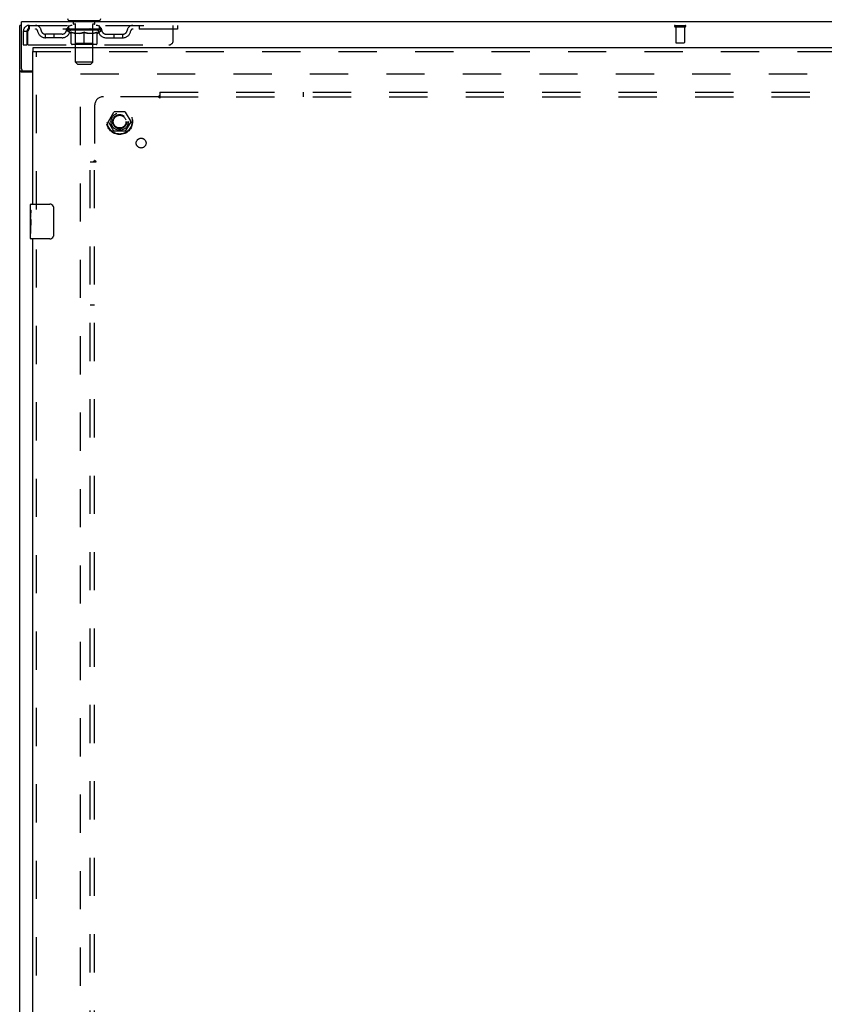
# Model space of a CAD drawing. Header units: inches. Extents: x 0 to 200, y 0 to 129.
# Tile 14 of 27: x 41 to 64, y 73 to 101. Entities that reach past the tile are written whole.
import ezdxf

# ---------------------------------------------------------------- set-up
doc = ezdxf.new("R2010")
doc.units = ezdxf.units.IN
doc.header["$LTSCALE"] = 11
doc.header["$MEASUREMENT"] = 0
doc.linetypes.add('HIDDEN', pattern=[0.2, 0.1, -0.1])
doc.layers.get('0').update_dxf_attribs({"linetype": 'CONTINUOUS'})
for name, color, linetype in [('DEFAULT_2', 8, 'HIDDEN'), ('SLAVE_DOOR_ASSEMBLY', 7, 'CONTINUOUS'), ('SUBPANEL', 7, 'CONTINUOUS')]:
    doc.layers.add(name, color=color, linetype=linetype)

msp = doc.modelspace()

# ---------------------------------------------------------------- linework, layer by layer
at = {"color": 7, "linetype": 'Continuous'}
for p, q in [((40.802, 99.614), (40.802, 100.97)), ((88.698, 100.97), (40.802, 100.97)), ((42.166, 101), (42.166, 100.97)), ((43.041, 101), (42.166, 101)), ((43.041, 101), (43.041, 100.97)), ((40.802, 100.866), (40.75, 100.866)), ((40.854, 99.553), (40.75, 99.553)), ((40.854, 99.554), (40.854, 99.553)), ((40.862, 99.554), (41.125, 99.554))]:
    msp.add_line(p, q, dxfattribs=at)
at = {"color": 3, "linetype": 'Continuous'}
for p, q in [((40.75, 41.074), (40.75, 100.866)), ((41.125, 99.522), (40.79, 99.522))]:
    msp.add_line(p, q, dxfattribs=at)
for points in [[(40.775, 99.532), (40.77, 99.534), (40.768, 99.535), (40.767, 99.536), (40.765, 99.537), (40.764, 99.537), (40.763, 99.538), (40.761, 99.539), (40.76, 99.54), (40.759, 99.54), (40.758, 99.541), (40.757, 99.542), (40.757, 99.542), (40.756, 99.543), (40.755, 99.543), (40.755, 99.544), (40.754, 99.544), (40.753, 99.545), (40.753, 99.545), (40.753, 99.546), (40.752, 99.546), (40.752, 99.547), (40.751, 99.547), (40.751, 99.548), (40.751, 99.548), (40.751, 99.549), (40.75, 99.549), (40.75, 99.55), (40.75, 99.55), (40.75, 99.551), (40.75, 99.551), (40.75, 99.552), (40.75, 99.552), (40.75, 99.552), (40.75, 99.553)], [(40.79, 99.522), (40.79, 99.523), (40.789, 99.523), (40.789, 99.524), (40.788, 99.524), (40.787, 99.525), (40.787, 99.525), (40.786, 99.526), (40.785, 99.526), (40.784, 99.527), (40.783, 99.528), (40.782, 99.528), (40.781, 99.529), (40.779, 99.53), (40.778, 99.53), (40.776, 99.531), (40.775, 99.532)]]:
    msp.add_lwpolyline(points, dxfattribs=at)
at = {"color": 7, "linetype": 'Continuous'}
msp.add_lwpolyline([(40.872, 99.522), (40.872, 99.523), (40.872, 99.523), (40.872, 99.524), (40.872, 99.524), (40.872, 99.525), (40.873, 99.525), (40.873, 99.526), (40.873, 99.526), (40.873, 99.527), (40.872, 99.527), (40.872, 99.528), (40.872, 99.528), (40.872, 99.528), (40.872, 99.529), (40.872, 99.529), (40.872, 99.53), (40.872, 99.53), (40.871, 99.531), (40.871, 99.531), (40.871, 99.532), (40.871, 99.532), (40.87, 99.533), (40.87, 99.533), (40.869, 99.534), (40.869, 99.535), (40.868, 99.535), (40.868, 99.536), (40.867, 99.536), (40.866, 99.537), (40.866, 99.538), (40.865, 99.539), (40.864, 99.539), (40.863, 99.54), (40.863, 99.541), (40.862, 99.541), (40.861, 99.542), (40.86, 99.543), (40.859, 99.543), (40.859, 99.544), (40.858, 99.545), (40.857, 99.545), (40.857, 99.546), (40.856, 99.547), (40.856, 99.547), (40.855, 99.548), (40.855, 99.548), (40.855, 99.549), (40.855, 99.549), (40.854, 99.55), (40.854, 99.55), (40.854, 99.551), (40.854, 99.551), (40.854, 99.552), (40.854, 99.552), (40.854, 99.553), (40.854, 99.553)], dxfattribs=at)
for centre, start, end in [((42.189, 101.06), 180, 270), ((43.019, 101.06), 270, 360), ((40.862, 99.614), 180, 270)]:
    msp.add_arc(centre, 0.06, start, end, dxfattribs=at)
at = {"layer": 'DEFAULT_2', "color": 8, "linetype": 'HIDDEN'}
for p, q in [((42.259, 101), (42.259, 100.97)), ((42.294, 100.91), (42.294, 100.99)), ((42.914, 100.91), (42.914, 100.99)), ((42.949, 101), (42.949, 100.97)), ((40.854, 100.699), (40.854, 100.304)), ((40.854, 100.699), (40.958, 100.699)), ((40.958, 100.699), (40.958, 100.304)), ((40.988, 100.304), (40.988, 100.699)), ((41.021, 100.866), (41.021, 100.762)), ((41.021, 100.866), (45.291, 100.866)), ((45.291, 100.762), (41.021, 100.762)), ((42.098, 100.725), (42.098, 100.762)), ((42.225, 100.636), (42.098, 100.725)), ((43.11, 100.725), (42.098, 100.725)), ((42.105, 100.757), (42.105, 100.762)), ((42.112, 100.754), (42.112, 100.757)), ((42.112, 100.754), (43.095, 100.754)), ((42.119, 100.754), (42.119, 100.757)), ((42.12, 100.754), (42.12, 100.757)), ((42.128, 100.757), (42.128, 100.762)), ((42.141, 100.754), (42.141, 100.757)), ((42.143, 100.754), (42.143, 100.757)), ((42.165, 100.757), (42.165, 100.762)), ((42.166, 100.762), (42.166, 100.866)), ((42.177, 100.754), (42.177, 100.757)), ((42.179, 100.754), (42.179, 100.757)), ((42.342, 100.757), (42.181, 100.757)), ((42.216, 100.757), (42.216, 100.762)), ((42.217, 100.754), (42.217, 100.757)), ((42.218, 100.754), (42.218, 100.757)), ((42.22, 100.754), (42.22, 100.757)), ((42.226, 100.754), (42.226, 100.757)), ((42.226, 100.754), (42.226, 100.757)), ((42.229, 100.754), (42.229, 100.757)), ((42.231, 100.754), (42.231, 100.758)), ((42.233, 100.346), (42.233, 100.67)), ((42.235, 100.754), (42.235, 100.757)), ((42.246, 100.754), (42.246, 100.757)), ((42.261, 100.754), (42.261, 100.759)), ((42.261, 100.754), (42.261, 100.757)), ((42.277, 100.754), (42.277, 100.757)), ((42.277, 100.754), (42.277, 100.757)), ((42.278, 100.757), (42.278, 100.762)), ((42.286, 100.754), (42.286, 100.757)), ((42.289, 100.754), (42.289, 100.757)), ((42.297, 100.754), (42.297, 100.757)), ((42.363, 100.9), (42.304, 100.9)), ((42.306, 100.754), (42.306, 100.76)), ((42.318, 100.754), (42.318, 100.757)), ((42.321, 100.754), (42.321, 100.757)), ((42.342, 100.754), (42.342, 100.757)), ((42.396, 100.757), (42.346, 100.757)), ((42.351, 100.757), (42.351, 100.762)), ((42.354, 100.348), (42.354, 100.723)), ((42.355, 99.81), (42.355, 100.89)), ((42.356, 100.754), (42.356, 100.757)), ((42.36, 100.754), (42.36, 100.757)), ((42.365, 100.754), (42.365, 100.761)), ((42.368, 100.754), (42.368, 100.757)), ((42.377, 100.754), (42.377, 100.757)), ((42.396, 100.754), (42.396, 100.757)), ((42.456, 100.757), (42.409, 100.757)), ((42.425, 100.754), (42.425, 100.757)), ((42.431, 100.757), (42.431, 100.762)), ((42.434, 100.754), (42.434, 100.757)), ((42.435, 100.754), (42.435, 100.762)), ((42.438, 100.754), (42.438, 100.757)), ((42.444, 100.754), (42.444, 100.757)), ((42.456, 100.754), (42.456, 100.757)), ((42.52, 100.757), (42.477, 100.757)), ((42.487, 100.754), (42.487, 100.757)), ((42.512, 100.757), (42.604, 100.762)), ((42.516, 100.757), (42.516, 100.762)), ((42.516, 100.757), (42.516, 100.762)), ((42.516, 100.762), (42.516, 100.762)), ((42.516, 100.754), (42.516, 100.757)), ((42.519, 100.754), (42.519, 100.757)), ((42.52, 100.754), (42.52, 100.757)), ((42.521, 100.754), (42.521, 100.757)), ((42.587, 100.757), (42.549, 100.757)), ((42.553, 100.754), (42.553, 100.757)), ((42.587, 100.754), (42.587, 100.757)), ((42.602, 100.757), (42.602, 100.757)), ((42.602, 100.754), (42.602, 100.757)), ((42.602, 100.754), (42.602, 100.757)), ((42.604, 100.757), (42.604, 100.762)), ((42.604, 100.316), (42.604, 100.671)), ((42.606, 100.754), (42.606, 100.757)), ((42.606, 100.754), (42.606, 100.757)), ((42.606, 100.757), (42.606, 100.757)), ((42.607, 100.757), (42.659, 100.757)), ((42.62, 100.754), (42.62, 100.757)), ((42.633, 100.757), (42.633, 100.761)), ((42.633, 100.761), (42.695, 100.757)), ((42.65, 100.757), (42.65, 100.76)), ((42.655, 100.754), (42.655, 100.757)), ((42.687, 100.754), (42.687, 100.757)), ((42.687, 100.754), (42.687, 100.757)), ((42.687, 100.757), (42.731, 100.757)), ((42.688, 100.754), (42.688, 100.757)), ((42.691, 100.757), (42.691, 100.762)), ((42.691, 100.762), (42.692, 100.762)), ((42.691, 100.754), (42.691, 100.757)), ((42.692, 100.757), (42.692, 100.762)), ((42.72, 100.754), (42.72, 100.757)), ((42.752, 100.754), (42.752, 100.757)), ((42.752, 100.757), (42.799, 100.757)), ((42.764, 100.754), (42.764, 100.757)), ((42.77, 100.754), (42.77, 100.757)), ((42.772, 100.754), (42.772, 100.762)), ((42.774, 100.754), (42.774, 100.757)), ((42.777, 100.757), (42.777, 100.762)), ((42.783, 100.754), (42.783, 100.757)), ((42.812, 100.754), (42.812, 100.757)), ((42.812, 100.757), (42.861, 100.757)), ((42.831, 100.754), (42.831, 100.757)), ((42.84, 100.754), (42.84, 100.757)), ((42.843, 100.754), (42.843, 100.761)), ((42.904, 100.9), (42.845, 100.9)), ((42.848, 100.754), (42.848, 100.757)), ((42.851, 100.754), (42.851, 100.757)), ((42.853, 99.81), (42.853, 100.89)), ((42.854, 100.348), (42.854, 100.723)), ((42.857, 100.757), (42.857, 100.762)), ((42.865, 100.754), (42.865, 100.757)), ((42.865, 100.757), (43.026, 100.757)), ((42.887, 100.754), (42.887, 100.757)), ((42.889, 100.754), (42.889, 100.757)), ((42.902, 100.754), (42.902, 100.76)), ((42.911, 100.754), (42.911, 100.757)), ((42.918, 100.754), (42.918, 100.757)), ((42.921, 100.754), (42.921, 100.757)), ((42.929, 100.757), (42.929, 100.762)), ((42.93, 100.754), (42.93, 100.757)), ((42.93, 100.754), (42.93, 100.757)), ((42.947, 100.754), (42.947, 100.759)), ((42.947, 100.754), (42.947, 100.757)), ((42.961, 100.754), (42.961, 100.757)), ((42.973, 100.754), (42.973, 100.757)), ((42.974, 100.346), (42.974, 100.67)), ((42.976, 100.754), (42.976, 100.758)), ((42.979, 100.754), (42.979, 100.757)), ((42.982, 100.754), (42.982, 100.757)), ((42.982, 100.754), (42.982, 100.757)), ((42.983, 100.636), (43.11, 100.725)), ((42.987, 100.754), (42.987, 100.757)), ((42.99, 100.754), (42.99, 100.757)), ((42.99, 100.754), (42.99, 100.757)), ((42.992, 100.757), (42.992, 100.762)), ((43.028, 100.754), (43.028, 100.757)), ((43.031, 100.754), (43.031, 100.757)), ((43.041, 100.762), (43.041, 100.866)), ((43.042, 100.757), (43.042, 100.762)), ((43.065, 100.754), (43.065, 100.757)), ((43.066, 100.754), (43.066, 100.757)), ((43.079, 100.757), (43.079, 100.762)), ((43.087, 100.754), (43.087, 100.757)), ((43.088, 100.754), (43.088, 100.757)), ((43.095, 100.754), (43.095, 100.757)), ((43.102, 100.757), (43.102, 100.762)), ((43.11, 100.725), (43.11, 100.762)), ((44.191, 100.866), (44.191, 100.762)), ((45.166, 100.429), (45.166, 100.866)), ((45.291, 100.866), (45.291, 100.762)), ((59.608, 100.866), (59.892, 100.866)), ((59.608, 100.823), (59.892, 100.823)), ((59.626, 100.823), (59.626, 100.376)), ((59.874, 100.823), (59.874, 100.376)), ((41.489, 100.511), (41.489, 100.615)), ((41.972, 100.615), (41.489, 100.615)), ((41.972, 100.511), (41.489, 100.511)), ((41.739, 100.511), (41.739, 100.615)), ((42.225, 100.636), (42.233, 100.636)), ((42.491, 100.636), (42.347, 100.636)), ((42.86, 100.636), (42.717, 100.636)), ((42.974, 100.636), (42.983, 100.636)), ((43.235, 100.615), (43.718, 100.615)), ((43.235, 100.511), (43.718, 100.511)), ((43.468, 100.511), (43.468, 100.615)), ((43.718, 100.511), (43.718, 100.615)), ((59.636, 100.366), (59.864, 100.366)), ((40.854, 100.304), (40.958, 100.304)), ((40.988, 100.304), (45.041, 100.304)), ((42.945, 100.316), (42.263, 100.316)), ((42.354, 100.348), (42.322, 100.316)), ((42.854, 100.348), (42.354, 100.348)), ((42.854, 100.348), (42.886, 100.316)), ((42.415, 99.75), (42.355, 99.81)), ((42.853, 99.81), (42.355, 99.81)), ((42.793, 99.75), (42.853, 99.81)), ((42.415, 99.75), (42.793, 99.75)), ((42.5, 42.418), (42.5, 99.522)), ((42.5, 99.47), (87, 99.47)), ((43.779, 98.373), (43.47, 98.373)), ((43.307, 98.1), (43.462, 98.368)), ((43.462, 97.823), (43.307, 98.09)), ((43.788, 98.368), (43.942, 98.1)), ((43.942, 98.09), (43.788, 97.823)), ((43.779, 97.818), (43.47, 97.818))]:
    msp.add_line(p, q, dxfattribs=at)
for points in [[(41.021, 100.866), (41.018, 100.865), (41.016, 100.862), (41.014, 100.857), (41.011, 100.85), (41.009, 100.841), (41.007, 100.83), (41.004, 100.817), (41.002, 100.803), (41, 100.788), (40.997, 100.772), (40.995, 100.755), (40.992, 100.737), (40.99, 100.718), (40.988, 100.699)], [(41.021, 100.762), (41.018, 100.762), (41.016, 100.761), (41.014, 100.759), (41.011, 100.756), (41.009, 100.753), (41.007, 100.749), (41.004, 100.744), (41.002, 100.739), (41, 100.733), (40.997, 100.727), (40.995, 100.72), (40.992, 100.713), (40.99, 100.706), (40.988, 100.699)], [(42.233, 100.67), (42.254, 100.663), (42.274, 100.655), (42.294, 100.649), (42.314, 100.644), (42.334, 100.639), (42.353, 100.636)], [(42.347, 100.636), (42.328, 100.64), (42.31, 100.644), (42.291, 100.649), (42.272, 100.655), (42.253, 100.662), (42.233, 100.67)], [(42.483, 100.636), (42.503, 100.64), (42.523, 100.644), (42.543, 100.649), (42.563, 100.656), (42.583, 100.663), (42.604, 100.671)], [(42.604, 100.669), (42.584, 100.662), (42.565, 100.655), (42.546, 100.649), (42.528, 100.644), (42.509, 100.64), (42.491, 100.636)], [(42.604, 100.671), (42.625, 100.663), (42.645, 100.656), (42.665, 100.649), (42.685, 100.644), (42.705, 100.639), (42.724, 100.636)], [(42.717, 100.636), (42.698, 100.64), (42.679, 100.644), (42.661, 100.649), (42.642, 100.655), (42.623, 100.662), (42.604, 100.669)], [(42.854, 100.636), (42.874, 100.639), (42.894, 100.644), (42.914, 100.649), (42.934, 100.656), (42.954, 100.663), (42.974, 100.67)], [(42.974, 100.67), (42.955, 100.662), (42.935, 100.655), (42.916, 100.649), (42.898, 100.644), (42.879, 100.64), (42.86, 100.636)]]:
    msp.add_lwpolyline(points, dxfattribs=at)
for radius in [0.372, 0.356, 0.204, 0.183]:
    msp.add_circle((43.625, 98.095), radius, dxfattribs=at)
for centre, radius, start, end in [((42.284, 100.99), 0.01, 0, 90), ((42.924, 100.99), 0.01, 90, 180), ((41.021, 100.699), 0.167, 90, 180), ((41.021, 100.699), 0.063, 90, 180), ((41.2, 100.699), 0.167, 8.0716, 90), ((41.201, 100.7), 0.0625, 7.9863, 90), ((41.489, 100.74), 0.229, 187.9863, 270), ((41.489, 100.74), 0.125, 188.0716, 270), ((41.972, 100.74), 0.125, 270, 351.9284), ((41.972, 100.74), 0.229, 270, 352.0137), ((42.261, 100.699), 0.167, 90, 171.9284), ((42.261, 100.7), 0.0625, 90, 172.0137), ((42.304, 100.91), 0.01, 180, 270), ((42.322, 100.723), 0.0318, 0, 90), ((42.345, 100.89), 0.01, 0, 90), ((42.863, 100.89), 0.01, 90, 180), ((42.886, 100.723), 0.0318, 90, 180), ((42.904, 100.91), 0.01, 270, 360), ((42.946, 100.699), 0.167, 8.0716, 90), ((42.947, 100.7), 0.0625, 7.9863, 90), ((43.235, 100.74), 0.229, 187.9863, 270), ((43.235, 100.74), 0.125, 188.0716, 270), ((43.718, 100.74), 0.125, 270, 351.9284), ((43.718, 100.74), 0.229, 270, 352.0137), ((44.007, 100.699), 0.167, 90, 171.9284), ((44.007, 100.7), 0.0625, 90, 172.0137), ((59.608, 100.845), 0.0215, 90, 270), ((59.892, 100.845), 0.0215, 270, 90), ((45.041, 100.429), 0.125, 270, 360), ((59.636, 100.376), 0.01, 180, 270), ((59.864, 100.376), 0.01, 270, 360), ((42.263, 100.346), 0.0296, 180, 270), ((42.945, 100.346), 0.0296, 270, 360), ((43.47, 98.363), 0.01, 90.0113, 149.988), ((43.779, 98.363), 0.01, 30.0108, 89.9876), ((43.316, 98.095), 0.01, 150.0117, 209.9873), ((43.934, 98.095), 0.01, 330.0117, 29.9873), ((43.47, 97.828), 0.01, 210.0108, 269.9876), ((43.779, 97.828), 0.01, 270.0113, 329.988)]:
    msp.add_arc(centre, radius, start, end, dxfattribs=at)
for centre, major_axis, ratio, start_param, end_param in [((42.604, 100.762), (0.506, 0.005), 0.05963, 2.96643, 3.140963), ((42.082, 100.753), (0.158, 0), 0.060556, 0.430652, 1.470503), ((42.604, 100.762), (0.506, 0), 0.060556, -3.141593, -2.96706), ((42.082, 100.747), (0.158, 0.002), 0.05963, 1.376596, 1.469874), ((42.604, 100.762), (0.506, 0.011), 0.05688, 2.791345, 2.965878), ((42.062, 100.753), (0.158, 0.002), 0.05963, 0.25549, 1.295341), ((42.117, 100.753), (0.158, -0.002), 0.05963, 0.605815, 1.645666), ((42.604, 100.762), (0.506, -0.005), 0.05963, -2.96643, -2.791898), ((42.117, 100.747), (0.158, 0), 0.060556, 1.551758, 1.645036), ((42.062, 100.747), (0.158, 0.003), 0.05688, 1.20151, 1.294789), ((42.118, 100.749), (0.131, 0.001), 0.05963, 1.065228, 1.614276), ((42.102, 100.749), (0.131, 0.003), 0.05688, 0.890143, 1.43919), ((42.148, 100.749), (0.131, 0), 0.060556, 1.240391, 1.789438), ((42.604, 100.762), (0.506, 0.015), 0.052395, 2.616403, 2.790936), ((42.059, 100.753), (0.158, 0.003), 0.05688, 0.080405, 1.120256), ((42.167, 100.753), (0.158, -0.003), 0.05688, 0.7809, 1.820751), ((42.604, 100.762), (0.506, -0.011), 0.05688, -2.791345, -2.616812), ((42.167, 100.747), (0.158, -0.002), 0.05963, 1.72692, 1.820198), ((42.059, 100.747), (0.158, 0.005), 0.052395, 1.026568, 1.119847), ((42.102, 100.749), (0.131, 0.004), 0.052395, 0.715201, 1.264248), ((42.193, 100.749), (0.131, -0.001), 0.05963, 1.415553, 1.9646), ((42.604, 100.762), (0.506, 0.02), 0.046319, 2.441654, 2.616187), ((42.23, 100.753), (0.158, -0.005), 0.052395, 0.955842, 1.995693), ((42.073, 100.753), (0.158, 0.005), 0.052395, -0.094537, 0.945314), ((42.604, 100.762), (0.506, -0.015), 0.052395, -2.616403, -2.44187), ((42.23, 100.747), (0.158, -0.003), 0.05688, 1.902006, 1.995284), ((42.073, 100.747), (0.158, 0.006), 0.046319, 0.851819, 0.945098), ((42.116, 100.749), (0.131, 0.005), 0.046319, 0.540452, 1.089499), ((42.25, 100.749), (0.131, -0.003), 0.05688, 1.590638, 2.139686), ((42.604, 100.762), (0.506, 0.024), 0.038841, 2.267123, 2.441656), ((42.305, 100.753), (0.158, -0.006), 0.046319, 1.130591, 2.170442), ((42.103, 100.753), (0.158, 0.006), 0.046319, -0.269286, 0.770565), ((42.604, 100.762), (0.506, -0.02), 0.046319, -2.441654, -2.267121), ((42.305, 100.747), (0.158, -0.005), 0.052395, 2.076947, 2.170226), ((42.103, 100.747), (0.158, 0.007), 0.038841, 0.677289, 0.770567), ((42.146, 100.749), (0.131, 0.006), 0.038841, 0.365921, 0.914969), ((42.317, 100.749), (0.131, -0.004), 0.052395, 1.76558, 2.314627), ((42.604, 100.762), (0.506, 0.027), 0.030195, 2.09281, 2.267343), ((42.389, 100.753), (0.158, -0.007), 0.038841, 1.305122, 2.344973), ((42.147, 100.753), (0.158, 0.007), 0.038841, -0.443817, 0.596034), ((42.604, 100.762), (0.506, -0.024), 0.038841, -2.267123, -2.092591), ((42.389, 100.747), (0.158, -0.006), 0.046319, 2.251696, 2.344975), ((42.147, 100.747), (0.158, 0.008), 0.030195, 0.502975, 0.596254), ((42.189, 100.749), (0.131, 0.007), 0.030195, 0.191608, 0.740655), ((42.394, 100.749), (0.131, -0.005), 0.046319, 1.940329, 2.489376), ((42.206, 100.753), (0.158, 0.008), 0.030195, -0.61813, 0.421721), ((42.604, 100.762), (0.506, 0.029), 0.020645, 1.918687, 2.09322), ((42.479, 100.753), (0.158, -0.008), 0.030195, 1.479435, 2.519286), ((42.604, 100.762), (0.506, -0.027), 0.030195, -2.09281, -1.918277), ((42.479, 100.747), (0.158, -0.007), 0.038841, 2.426227, 2.519505), ((42.206, 100.747), (0.158, 0.009), 0.020645, 0.328852, 0.422131), ((42.245, 100.749), (0.131, 0.007), 0.020645, 0.017485, 0.566532), ((42.476, 100.749), (0.131, -0.006), 0.038841, 2.11486, 2.663907), ((42.277, 100.753), (0.158, 0.009), 0.020645, -0.792253, 0.247598), ((42.604, 100.762), (0.506, 0.03), 0.010478, 1.744704, 1.919237), ((42.573, 100.753), (0.158, -0.009), 0.020645, 1.653558, 2.693409), ((42.604, 100.762), (0.506, -0.029), 0.020645, -1.918687, -1.744154), ((42.573, 100.747), (0.158, -0.008), 0.030195, 2.60054, 2.693819), ((42.277, 100.747), (0.158, 0.009), 0.010478, 0.154869, 0.248148), ((42.312, 100.749), (0.131, 0.008), 0.010478, 6.126688, 6.675735), ((42.563, 100.749), (0.131, -0.007), 0.030195, 2.289173, 2.83822), ((42.358, 100.753), (0.158, 0.009), 0.010478, -0.966236, -0.000846), ((42.668, 100.753), (0.158, -0.009), 0.010478, 1.827541, 2.867392), ((42.604, 100.762), (0.506, -0.03), 0.010478, -1.744704, -1.563007), ((42.668, 100.747), (0.158, -0.009), 0.020645, 2.774664, 2.867942), ((42.651, 100.749), (0.131, -0.007), 0.020645, 2.463296, 3.012344), ((42.539, 100.753), (0.158, 0.009), 0.010478, 0.274201, 1.314052), ((42.47, 100.749), (0.131, 0.008), 0.010478, -0.000483, 0.504314), ((42.446, 100.747), (0.158, 0.009), 0.010478, 0.099668, 0.192946), ((42.604, 100.762), (0.506, 0.03), 0.010478, -1.571421, -1.396888), ((42.761, 100.747), (0.158, -0.009), 0.010478, 2.74231, 2.948646), ((42.737, 100.749), (0.131, -0.008), 0.010478, 2.637279, 3.14189), ((42.634, 100.753), (0.158, 0.009), 0.020645, 0.448184, 1.488034), ((42.557, 100.749), (0.131, 0.007), 0.020645, 0.129249, 0.678296), ((42.539, 100.747), (0.158, 0.009), 0.020645, 0.273651, 0.366929), ((42.85, 100.753), (0.158, -0.009), 0.010478, -3.140747, -2.175357), ((42.604, 100.762), (0.506, 0.029), 0.020645, -1.397439, -1.222906), ((42.604, 100.762), (0.506, -0.03), 0.010478, 1.222355, 1.396888), ((42.728, 100.753), (0.158, 0.008), 0.030195, 0.622307, 1.662158), ((42.645, 100.749), (0.131, 0.007), 0.030195, 0.303372, 0.852419), ((42.895, 100.749), (0.131, -0.008), 0.010478, 2.749043, 3.29809), ((42.93, 100.753), (0.158, -0.009), 0.020645, 2.893995, 3.933846), ((42.634, 100.747), (0.158, 0.008), 0.030195, 0.447774, 0.541052), ((42.93, 100.747), (0.158, -0.009), 0.010478, 2.893445, 2.986723), ((42.604, 100.762), (0.506, 0.027), 0.030195, -1.223315, -1.048783), ((42.604, 100.762), (0.506, -0.029), 0.020645, 1.048373, 1.222906), ((42.819, 100.753), (0.158, 0.007), 0.038841, 0.79662, 1.836471), ((42.731, 100.749), (0.131, 0.006), 0.038841, 0.477686, 1.026733), ((42.962, 100.749), (0.131, -0.007), 0.020645, 2.57506, 3.124108), ((43.001, 100.753), (0.158, -0.008), 0.030195, 2.719872, 3.759723), ((42.902, 100.753), (0.158, 0.006), 0.046319, 0.971151, 2.011002), ((42.728, 100.747), (0.158, 0.007), 0.038841, 0.622087, 0.715366), ((43.001, 100.747), (0.158, -0.009), 0.020645, 2.719462, 2.812741), ((42.604, 100.762), (0.506, 0.024), 0.038841, -1.049002, -0.874469), ((42.604, 100.762), (0.506, -0.027), 0.030195, 0.87425, 1.048783), ((42.814, 100.749), (0.131, 0.005), 0.046319, 0.652216, 1.201263), ((42.977, 100.753), (0.158, 0.005), 0.052395, 1.1459, 2.185751), ((43.018, 100.749), (0.131, -0.007), 0.030195, 2.400937, 2.949985), ((43.06, 100.753), (0.158, -0.007), 0.038841, 2.545558, 3.585409), ((42.89, 100.749), (0.131, 0.004), 0.052395, 0.826965, 1.376012), ((42.819, 100.747), (0.158, 0.006), 0.046319, 0.796618, 0.889896), ((43.06, 100.747), (0.158, -0.008), 0.030195, 2.545339, 2.638617), ((43.04, 100.753), (0.158, 0.003), 0.05688, 1.320842, 2.360692), ((42.604, 100.762), (0.506, 0.02), 0.046319, -0.874471, -0.699939), ((42.604, 100.762), (0.506, -0.024), 0.038841, 0.699936, 0.874469), ((43.105, 100.753), (0.158, -0.006), 0.046319, 2.371028, 3.410879), ((43.062, 100.749), (0.131, -0.006), 0.038841, 2.226624, 2.775671), ((43.091, 100.753), (0.158, 0.002), 0.05963, 1.495927, 2.535778), ((42.958, 100.749), (0.131, 0.003), 0.05688, 1.001907, 1.550954), ((43.135, 100.753), (0.158, -0.005), 0.052395, 2.196279, 3.23613), ((42.902, 100.747), (0.158, 0.005), 0.052395, 0.971367, 1.064645), ((43.091, 100.749), (0.131, -0.005), 0.046319, 2.052093, 2.601141), ((43.126, 100.753), (0.158, 0), 0.060556, 1.671089, 2.71094), ((43.105, 100.747), (0.158, -0.007), 0.038841, 2.371026, 2.464304), ((43.148, 100.753), (0.158, -0.003), 0.05688, 2.021337, 3.061188), ((42.604, 100.762), (0.506, 0.015), 0.052395, -0.699723, -0.52519), ((42.604, 100.762), (0.506, -0.02), 0.046319, 0.525406, 0.699939), ((43.145, 100.753), (0.158, -0.002), 0.05963, 1.846251, 2.886102), ((43.015, 100.749), (0.131, 0.001), 0.05963, 1.176993, 1.72604), ((43.106, 100.749), (0.131, -0.004), 0.052395, 1.877344, 2.426392), ((43.059, 100.749), (0.131, 0), 0.060556, 1.352155, 1.901202), ((43.105, 100.749), (0.131, -0.003), 0.05688, 1.702402, 2.25145), ((43.09, 100.749), (0.131, -0.001), 0.05963, 1.527317, 2.076364), ((42.977, 100.747), (0.158, 0.003), 0.05688, 1.146309, 1.239587), ((43.135, 100.747), (0.158, -0.006), 0.046319, 2.196495, 2.289773), ((42.604, 100.762), (0.506, 0.011), 0.05688, -0.524781, -0.350248), ((42.604, 100.762), (0.506, -0.015), 0.052395, 0.350657, 0.52519), ((43.04, 100.747), (0.158, 0.002), 0.05963, 1.321394, 1.414673), ((43.148, 100.747), (0.158, -0.005), 0.052395, 2.021746, 2.115024), ((42.604, 100.762), (0.506, 0.005), 0.05963, -0.349695, -0.175162), ((42.604, 100.762), (0.506, -0.011), 0.05688, 0.175715, 0.350248), ((43.091, 100.747), (0.158, 0), 0.060556, 1.496556, 1.589835), ((43.145, 100.747), (0.158, -0.003), 0.05688, 1.846804, 1.940083), ((43.126, 100.747), (0.158, -0.002), 0.05963, 1.671719, 1.764997), ((42.604, 100.762), (0.506, 0), 0.060556, -0.174533, 0), ((42.604, 100.762), (0.506, -0.005), 0.05963, 0.000629, 0.175162)]:
    msp.add_ellipse(centre, major_axis=major_axis, ratio=ratio, start_param=start_param, end_param=end_param, dxfattribs=at)
at = {"layer": 'SLAVE_DOOR_ASSEMBLY', "color": 7, "linetype": 'Continuous'}
for p, q in [((41.125, 100.22), (41.125, 100.116)), ((41.065, 95.56), (41.065, 95.705)), ((41.065, 95.302), (41.065, 95.559)), ((41.08, 95.72), (41.62, 95.72)), ((41.72, 95.62), (41.72, 94.82)), ((41.07, 95.503), (41.065, 95.503)), ((41.065, 95.336), (41.072, 95.336)), ((41.065, 94.735), (41.065, 95.299)), ((41.066, 95.273), (41.065, 95.273)), ((41.066, 95.275), (41.068, 95.253)), ((41.072, 95.336), (41.072, 95.472)), ((41.065, 95.141), (41.071, 95.141)), ((41.065, 95.105), (41.072, 95.105)), ((41.065, 95.042), (41.072, 95.042)), ((41.072, 94.875), (41.072, 95.105)), ((41.065, 94.875), (41.072, 94.875)), ((41.62, 94.72), (41.08, 94.72))]:
    msp.add_line(p, q, dxfattribs=at)
at = {"layer": 'SLAVE_DOOR_ASSEMBLY', "color": 3, "linetype": 'Continuous'}
for p, q in [((64.656, 100.22), (41.125, 100.22)), ((41.125, 95.72), (41.125, 100.116)), ((41.125, 71.47), (41.125, 94.72))]:
    msp.add_line(p, q, dxfattribs=at)
at = {"layer": 'SLAVE_DOOR_ASSEMBLY', "color": 8, "linetype": 'HIDDEN'}
for p, q in [((41.125, 100.116), (64.656, 100.116)), ((41.229, 95.565), (41.229, 100.116)), ((41.229, 71.315), (41.229, 94.875))]:
    msp.add_line(p, q, dxfattribs=at)
at = {"layer": 'SLAVE_DOOR_ASSEMBLY', "color": 7, "linetype": 'Continuous'}
for points in [[(41.065, 95.56), (41.065, 95.556), (41.065, 95.551), (41.066, 95.546), (41.067, 95.533)], [(41.713, 95.657), (41.715, 95.651), (41.717, 95.645), (41.718, 95.639), (41.719, 95.633), (41.719, 95.627), (41.72, 95.62)], [(41.065, 95.302), (41.065, 95.294), (41.065, 95.285), (41.066, 95.275)], [(41.067, 95.533), (41.068, 95.525), (41.069, 95.517), (41.07, 95.508)], [(41.068, 95.253), (41.069, 95.241), (41.07, 95.229), (41.071, 95.217), (41.071, 95.204), (41.072, 95.191), (41.072, 95.178), (41.072, 95.166), (41.071, 95.153), (41.071, 95.14), (41.07, 95.128), (41.069, 95.116)], [(41.07, 95.508), (41.071, 95.5), (41.071, 95.49), (41.072, 95.481), (41.072, 95.472)], [(41.72, 94.82), (41.719, 94.814), (41.719, 94.808), (41.718, 94.802), (41.717, 94.796), (41.715, 94.79), (41.713, 94.784)]]:
    msp.add_lwpolyline(points, dxfattribs=at)
for centre, radius, start, end in [((41.08, 95.705), 0.015, 90, 180), ((41.62, 95.62), 0.1, 21.1999, 90), ((41.08, 94.735), 0.015, 180, 270), ((41.62, 94.82), 0.1, 270, 338.7946)]:
    msp.add_arc(centre, radius, start, end, dxfattribs=at)
msp.add_ellipse((41.328, 95.136), major_axis=(0.263, 0), ratio=0.432808, start_param=3.141593, end_param=3.321581, dxfattribs=at)
at = {"layer": 'SUBPANEL', "color": 8, "linetype": 'HIDDEN'}
for p, q in [((44.781, 98.939), (44.781, 98.853)), ((44.781, 98.939), (84.718, 98.939)), ((48.906, 98.939), (48.906, 98.814)), ((44.746, 98.814), (43.156, 98.814)), ((44.764, 98.833), (44.757, 98.826)), ((44.781, 98.853), (44.781, 98.773)), ((44.781, 98.814), (84.718, 98.814)), ((42.906, 98.564), (42.906, 96.974)), ((42.781, 45.002), (42.781, 96.939)), ((42.781, 96.939), (42.867, 96.939)), ((42.867, 96.939), (42.947, 96.939)), ((42.906, 45.002), (42.906, 96.939)), ((42.906, 92.814), (42.781, 92.814))]:
    msp.add_line(p, q, dxfattribs=at)
for points in [[(44.757, 98.826), (44.756, 98.824), (44.754, 98.823), (44.752, 98.821), (44.75, 98.819), (44.749, 98.817), (44.747, 98.816), (44.746, 98.814)], [(44.759, 98.795), (44.756, 98.799), (44.754, 98.802), (44.753, 98.804), (44.751, 98.806), (44.75, 98.809), (44.748, 98.811), (44.747, 98.812), (44.746, 98.814)], [(44.781, 98.773), (44.779, 98.774), (44.778, 98.775), (44.776, 98.776), (44.774, 98.776), (44.773, 98.778), (44.771, 98.779), (44.77, 98.78), (44.768, 98.782), (44.767, 98.783), (44.765, 98.785), (44.764, 98.787), (44.763, 98.788), (44.761, 98.791), (44.76, 98.793), (44.759, 98.795)], [(44.781, 98.853), (44.779, 98.85), (44.778, 98.848), (44.776, 98.846), (44.775, 98.844), (44.773, 98.843), (44.772, 98.841), (44.77, 98.839), (44.769, 98.837), (44.767, 98.836), (44.766, 98.834), (44.764, 98.833)], [(42.867, 96.939), (42.87, 96.941), (42.872, 96.942), (42.874, 96.944), (42.876, 96.945), (42.878, 96.947), (42.879, 96.949), (42.881, 96.95), (42.883, 96.952), (42.884, 96.953), (42.886, 96.955), (42.887, 96.956)], [(42.887, 96.956), (42.894, 96.963), (42.896, 96.965), (42.897, 96.966), (42.899, 96.968), (42.901, 96.97), (42.903, 96.972), (42.905, 96.973), (42.906, 96.974)], [(42.921, 96.964), (42.918, 96.966), (42.916, 96.967), (42.914, 96.969), (42.912, 96.97), (42.91, 96.972), (42.908, 96.973), (42.906, 96.974)], [(42.947, 96.939), (42.946, 96.941), (42.945, 96.943), (42.945, 96.944), (42.944, 96.946), (42.943, 96.947), (42.941, 96.949), (42.94, 96.95), (42.939, 96.952), (42.937, 96.953), (42.935, 96.955), (42.933, 96.956), (42.932, 96.958), (42.93, 96.959), (42.927, 96.96), (42.925, 96.962), (42.921, 96.964)]]:
    msp.add_lwpolyline(points, dxfattribs=at)
for centre, radius in [((43.625, 98.095), 0.25), ((44.243, 97.477), 0.141)]:
    msp.add_circle(centre, radius, dxfattribs=at)
msp.add_arc((43.156, 98.564), 0.25, 90, 180, dxfattribs=at)

doc.saveas('drawing.dxf')
